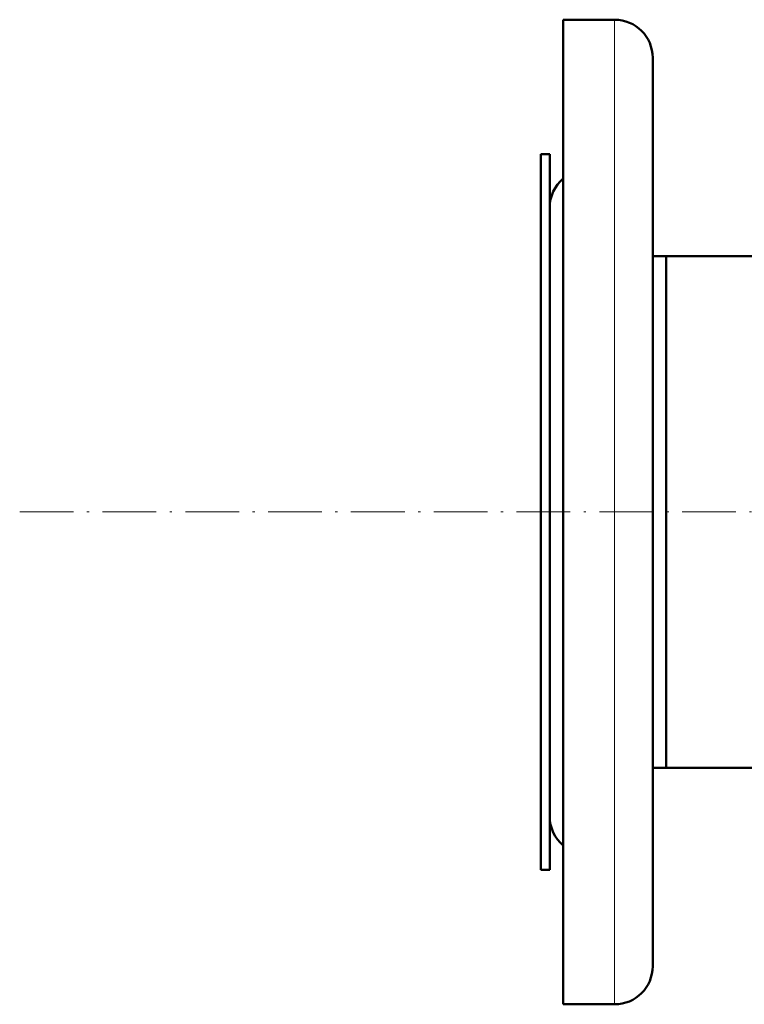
# Model space of a CAD drawing. Extents: x -2073 to 2460, y -1838 to 686.
# Tile 1 of 94: x -720 to -558, y -1838 to -1618. Entities that reach past the tile are written whole.
import ezdxf

# ---------------------------------------------------------------- set-up
doc = ezdxf.new("R2010")
doc.units = 0
doc.linetypes.add('DASHDOT', pattern=[18.5, 12, -3, 0.5, -3])

msp = doc.modelspace()

# ---------------------------------------------------------------- linework, layer by layer
at = {"color": 7, "lineweight": 50}
for p, q in [((-598.43, -1617.67), (-598.43, -1727.7)), ((-586.93, -1617.67), (-598.43, -1617.67)), ((-578.43, -1626.17), (-578.43, -1727.7)), ((-603.43, -1647.7), (-603.43, -1797.91)), ((-601.43, -1647.7), (-603.43, -1647.7)), ((-601.43, -1647.7), (-601.43, -1797.91)), ((-601.43, -1659.67), (-601.43, -1727.7)), ((-575.43, -1670.55), (-578.43, -1670.55)), ((-575.43, -1670.55), (-575.43, -1777.86)), ((-575.43, -1784.85), (-575.43, -1670.55)), ((-389.08, -1670.55), (-575.43, -1670.55)), ((-601.43, -1727.7), (-601.43, -1795.74)), ((-598.43, -1727.7), (-598.43, -1837.74)), ((-578.43, -1727.7), (-578.43, -1829.24)), ((-575.43, -1777.86), (-575.43, -1784.85)), ((-575.43, -1784.85), (-578.43, -1784.85)), ((868.57, -1784.85), (-575.43, -1784.85)), ((-603.43, -1797.91), (-603.43, -1807.7)), ((-601.43, -1797.91), (-601.43, -1807.7)), ((-601.43, -1807.7), (-603.43, -1807.7)), ((-586.93, -1837.74), (-598.43, -1837.74))]:
    msp.add_line(p, q, dxfattribs=at)
at = {"color": 7, "lineweight": 18}
for p, q in [((-586.93, -1617.67), (-586.93, -1727.7)), ((-586.93, -1727.7), (-586.93, -1837.74))]:
    msp.add_line(p, q, dxfattribs=at)
at = {"color": 7, "linetype": 'DASHDOT', "lineweight": 18}
msp.add_line((-719.83, -1727.7), (1012.97, -1727.7), dxfattribs=at)
at = {"color": 7, "lineweight": 50}
for centre, start, end in [((-586.93, -1626.17), 0, 90), ((-592.93, -1659.67), 130.3202, 180), ((-592.93, -1795.74), 180, 229.6798), ((-586.93, -1829.24), 270, 0)]:
    msp.add_arc(centre, 8.5, start, end, dxfattribs=at)

doc.saveas('drawing.dxf')
